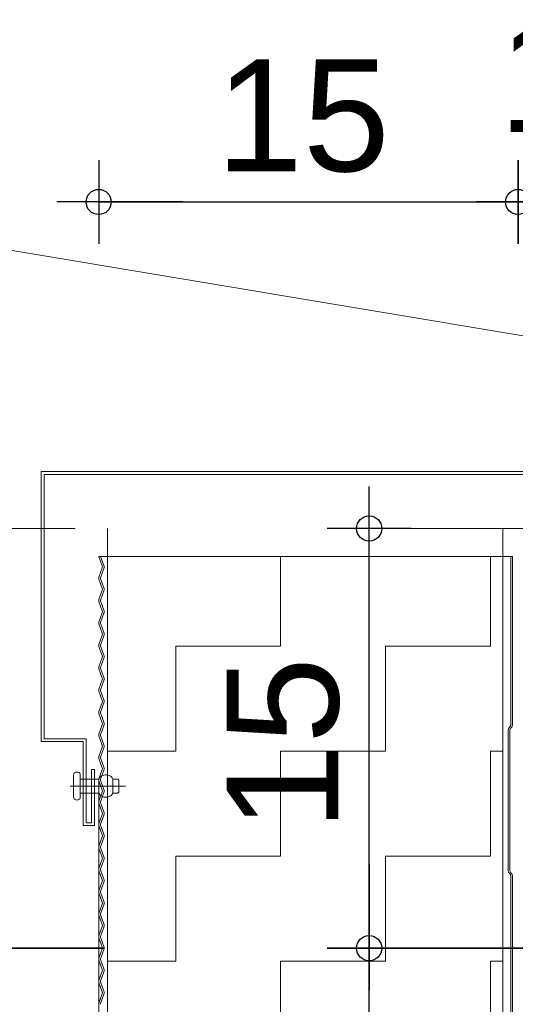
# Model space of a CAD drawing. Header units: metres. Extents: x 1314 to 1415, y -87 to -52.
# Tile 218 of 256: x 1400.569 to 1400.746, y -73.515 to -73.164. Entities that reach past the tile are written whole.
import ezdxf

# ---------------------------------------------------------------- set-up
doc = ezdxf.new("R2010")
doc.units = ezdxf.units.M
doc.header["$PDMODE"] = 65
for name, pattern in [('AUSGEZOGEN', [0]), ('PUNKT2_S9', [0.0015, 0, -0.0015]), ('STRICHPUNKT2_S5', [0.5, 0.35, -0.05, 0.05, -0.05])]:
    doc.linetypes.add(name, pattern=pattern)
doc.layers.add('XR$9$_42143', color=7, linetype='Continuous')
doc.layers.add('XR$9$_42154', color=7, linetype='Continuous')
for name, color, linetype, lineweight in [('XR$9$Achsen', 4, 'AUSGEZOGEN', 13), ('XR$9$Maßlinie 1_50', 7, 'AUSGEZOGEN', 25), ('XR$9$Muster', 4, 'AUSGEZOGEN', 13), ('XR$9$Wand Mauerwerk nt', 7, 'AUSGEZOGEN', 25), ('XR$9$Wand Mauerwerk tr_1', 42, 'AUSGEZOGEN', 18)]:
    doc.layers.add(name, color=color, linetype=linetype, lineweight=lineweight)
doc.styles.add('ARIAL', font='arial.ttf')
doc.dimstyles.new('DIMSTYLE_28', dxfattribs={"dimtxt": 0.04, "dimasz": 0.03, "dimexe": 0, "dimexo": 1e-06, "dimgap": 0.02, "dimtad": 2, "dimdec": 1, "dimlfac": 100, "dimrnd": 0.5, "dimzin": 4, "dimdsep": 46, "dimtxsty": 'ARIAL', "dimblk1": 'ALL_ML_KREIS', "dimblk2": 'ALL_ML_KREIS', "dimsah": 1, "dimcen": 0, "dimse1": 1, "dimse2": 1, "dimclrd": 7, "dimclre": 7, "dimclrt": 7, "dimadec": 0, "dimazin": 0, "dimtfac": 1, "dimtdec": 0, "dimtix": 1, "dimtmove": 2, "dimatfit": 3, "dimfxl": 0, "dimtzin": 0, "dimlwd": 0, "dimlwe": 25, "dimarcsym": 0})
doc.dimstyles.new('DIMSTYLE_29', dxfattribs={"dimtxt": 0.04, "dimasz": 0.03, "dimexe": 0, "dimexo": 1e-06, "dimgap": 0.02, "dimtad": 2, "dimdec": 1, "dimlfac": 100, "dimrnd": 0.5, "dimzin": 4, "dimdsep": 46, "dimtxsty": 'ARIAL', "dimblk1": 'ALL_ML_KREIS', "dimblk2": 'ALL_ML_KREIS', "dimsah": 1, "dimcen": 0, "dimse1": 1, "dimse2": 1, "dimclrd": 7, "dimclre": 7, "dimclrt": 7, "dimadec": 0, "dimazin": 0, "dimtfac": 1, "dimtdec": 0, "dimtix": 1, "dimtmove": 2, "dimatfit": 3, "dimfxl": 0, "dimtvp": 1.2, "dimtzin": 0, "dimlwd": 0, "dimlwe": 25, "dimarcsym": 0})
doc.dimstyles.new('DIMSTYLE_61', dxfattribs={"dimtxt": 0.04, "dimasz": 0.03, "dimexe": 0, "dimexo": 1e-06, "dimgap": 0.02, "dimtad": 2, "dimdec": 3, "dimrnd": 0.005, "dimzin": 4, "dimdsep": 46, "dimtxsty": 'ARIAL', "dimblk1": 'ALL_ML_KREIS', "dimblk2": 'ALL_ML_KREIS', "dimsah": 1, "dimcen": 0, "dimse1": 1, "dimse2": 1, "dimclrd": 7, "dimclre": 7, "dimclrt": 7, "dimadec": 0, "dimazin": 0, "dimtfac": 1, "dimtdec": 0, "dimtix": 1, "dimtmove": 2, "dimatfit": 3, "dimfxl": 0, "dimtzin": 0, "dimlwd": 0, "dimlwe": 25, "dimarcsym": 0})

# ---------------------------------------------------------------- blocks, each defined once
blk = doc.blocks.new('COMPLEXOBJECT_67')
at = {"layer": 'XR$9$_42143', "color": 7, "linetype": 'AUSGEZOGEN', "lineweight": 13, "transparency": 33554687}
for p, q in [((1400.57696, -73.42155), (1400.57696, -73.32505)), ((1400.57696, -73.32505), (1400.8774, -73.32505)), ((1400.57796, -73.42055), (1400.57796, -73.32605)), ((1400.57796, -73.32605), (1400.8764, -73.32605)), ((1400.8764, -73.32605), (1400.8764, -73.34105)), ((1400.8774, -73.32505), (1400.8774, -73.34005)), ((1400.8764, -73.34105), (1400.9064, -73.34105)), ((1400.8774, -73.34005), (1400.9074, -73.34005)), ((1400.9064, -73.34105), (1400.9064, -73.34305)), ((1400.9074, -73.34005), (1400.9074, -73.34405)), ((1400.8874, -73.34305), (1400.8874, -73.34405)), ((1400.9064, -73.34305), (1400.8874, -73.34305)), ((1400.9074, -73.34405), (1400.8874, -73.34405)), ((1400.59196, -73.42155), (1400.57696, -73.42155)), ((1400.59296, -73.42055), (1400.57796, -73.42055)), ((1400.59196, -73.45155), (1400.59196, -73.42155)), ((1400.59296, -73.45055), (1400.59296, -73.42055)), ((1400.59495, -73.43155), (1400.59596, -73.43155)), ((1400.59495, -73.43155), (1400.59495, -73.45055)), ((1400.59596, -73.43155), (1400.59596, -73.45155)), ((1400.59596, -73.45155), (1400.59196, -73.45155)), ((1400.59495, -73.45055), (1400.59296, -73.45055))]:
    blk.add_line(p, q, dxfattribs=at)
blk = doc.blocks.new('ALL_ML_KREIS')
at = {"color": 0, "linetype": 'ByBlock', "lineweight": -2}
for p, q in [((0, -0.5), (0, 0.5)), ((-1, 0), (0.5, 0))]:
    blk.add_line(p, q, dxfattribs=at)
blk.add_circle((0, 0), 0.15, dxfattribs=at)
blk = doc.blocks.new('*D604')
at = {"layer": 'DEFPOINTS', "color": 7, "linetype": 'AUSGEZOGEN', "lineweight": 25, "transparency": 33554687}
for p in [(1400.85325, -73.49537), (1400.48086, -73.89537), (1400.93809, -73.89537)]:
    blk.add_point(p, dxfattribs=at)
at = {"layer": 'XR$9$Maßlinie 1_50', "color": 7, "linetype": 'AUSGEZOGEN', "lineweight": -2, "transparency": 33554687}
blk.add_line((1400.48086, -73.89537), (1400.48086, -73.49537), dxfattribs=at)
at = {"layer": 'XR$9$Maßlinie 1_50', "color": 7, "linetype": 'AUSGEZOGEN', "lineweight": 25, "transparency": 33554687, "xscale": 0.03, "yscale": 0.03, "zscale": 0.03}
for p, rotation in [((1400.48086, -73.49537), 90), ((1400.48086, -73.89537), 270)]:
    blk.add_blockref('ALL_ML_KREIS', p, dxfattribs=dict(at, rotation=rotation))
at = {"layer": 'XR$9$Maßlinie 1_50', "color": 7, "linetype": 'AUSGEZOGEN', "lineweight": 25, "transparency": 33554687, "insert": (1400.45018, -73.69711), "char_height": 0.04, "width": 0.16, "attachment_point": 5, "rotation": 90, "style": 'ARIAL'}
blk.add_mtext('\\A1;{\\A1;{40\\H0.026400;\\S^ ;}}', dxfattribs=at)
blk = doc.blocks.new('*D605')
at = {"layer": 'DEFPOINTS', "color": 7, "linetype": 'AUSGEZOGEN', "lineweight": 25, "transparency": 33554687}
for p in [(1400.76976, -73.34537), (1400.48086, -73.49537), (1400.85325, -73.49537)]:
    blk.add_point(p, dxfattribs=at)
at = {"layer": 'XR$9$Maßlinie 1_50', "color": 7, "linetype": 'AUSGEZOGEN', "lineweight": -2, "transparency": 33554687}
blk.add_line((1400.48086, -73.49537), (1400.48086, -73.34537), dxfattribs=at)
at = {"layer": 'XR$9$Maßlinie 1_50', "color": 7, "linetype": 'AUSGEZOGEN', "lineweight": 25, "transparency": 33554687, "xscale": 0.03, "yscale": 0.03, "zscale": 0.03}
for p, rotation in [((1400.48086, -73.34537), 90), ((1400.48086, -73.49537), 270)]:
    blk.add_blockref('ALL_ML_KREIS', p, dxfattribs=dict(at, rotation=rotation))
at = {"layer": 'XR$9$Maßlinie 1_50', "color": 7, "linetype": 'AUSGEZOGEN', "lineweight": 25, "transparency": 33554687, "insert": (1400.45018, -73.42233), "char_height": 0.04, "width": 0.16, "attachment_point": 5, "rotation": 90, "style": 'ARIAL'}
blk.add_mtext('\\A1;{\\A1;{15\\H0.026400;\\S^ ;}}', dxfattribs=at)
blk = doc.blocks.new('*D620')
at = {"layer": 'DEFPOINTS', "color": 7, "linetype": 'AUSGEZOGEN', "lineweight": 25, "transparency": 33554687}
for p in [(1400.59753, -73.11665), (1400.59753, -73.34913), (1400.74747, -73.51481)]:
    blk.add_point(p, dxfattribs=at)
at = {"layer": 'XR$9$Maßlinie 1_50', "color": 7, "linetype": 'AUSGEZOGEN', "lineweight": -2, "transparency": 33554687}
blk.add_line((1400.59753, -73.11665), (1400.74747, -73.11665), dxfattribs=at)
at = {"layer": 'XR$9$Maßlinie 1_50', "color": 7, "linetype": 'AUSGEZOGEN', "lineweight": 25, "transparency": 33554687, "xscale": 0.03, "yscale": 0.03, "zscale": 0.03, "rotation": 180}
blk.add_blockref('ALL_ML_KREIS', (1400.59753, -73.11665), dxfattribs=at)
at = {"layer": 'XR$9$Maßlinie 1_50', "color": 7, "linetype": 'AUSGEZOGEN', "lineweight": 25, "transparency": 33554687, "xscale": 0.03, "yscale": 0.03, "zscale": 0.03}
blk.add_blockref('ALL_ML_KREIS', (1400.74747, -73.11665), dxfattribs=at)
at = {"layer": 'XR$9$Maßlinie 1_50', "color": 7, "linetype": 'AUSGEZOGEN', "lineweight": 25, "transparency": 33554687, "insert": (1400.67054, -73.08597), "char_height": 0.04, "width": 0.16, "attachment_point": 5, "style": 'ARIAL'}
blk.add_mtext('\\A1;{\\A1;{15\\H0.026400;\\S^ ;}}', dxfattribs=at)
blk = doc.blocks.new('*D621')
at = {"layer": 'DEFPOINTS', "color": 7, "linetype": 'AUSGEZOGEN', "lineweight": 25, "transparency": 33554687}
for p in [(1400.74747, -73.11665), (1401.69646, -73.51113), (1400.74747, -73.51481)]:
    blk.add_point(p, dxfattribs=at)
at = {"layer": 'XR$9$Maßlinie 1_50', "color": 7, "linetype": 'AUSGEZOGEN', "lineweight": -2, "transparency": 33554687}
blk.add_line((1400.74747, -73.11665), (1401.69646, -73.11665), dxfattribs=at)
at = {"layer": 'XR$9$Maßlinie 1_50', "color": 7, "linetype": 'AUSGEZOGEN', "lineweight": 25, "transparency": 33554687, "xscale": 0.03, "yscale": 0.03, "zscale": 0.03, "rotation": 180}
blk.add_blockref('ALL_ML_KREIS', (1400.74747, -73.11665), dxfattribs=at)
at = {"layer": 'XR$9$Maßlinie 1_50', "color": 7, "linetype": 'AUSGEZOGEN', "lineweight": 25, "transparency": 33554687, "xscale": 0.03, "yscale": 0.03, "zscale": 0.03}
blk.add_blockref('ALL_ML_KREIS', (1401.69646, -73.11665), dxfattribs=at)
at = {"layer": 'XR$9$Maßlinie 1_50', "color": 7, "linetype": 'AUSGEZOGEN', "lineweight": 25, "transparency": 33554687, "insert": (1401.22, -73.08597), "char_height": 0.04, "width": 0.16, "attachment_point": 5, "style": 'ARIAL'}
blk.add_mtext('\\A1;{\\A1;{95\\H0.026400;\\S^ ;}}', dxfattribs=at)
blk = doc.blocks.new('*D632')
at = {"layer": 'DEFPOINTS', "color": 7, "linetype": 'AUSGEZOGEN', "lineweight": 25, "transparency": 33554687}
for p in [(1400.59747, -73.2287), (1400.74747, -73.34852), (1400.59747, -73.69949)]:
    blk.add_point(p, dxfattribs=at)
at = {"layer": 'XR$9$Maßlinie 1_50', "color": 7, "linetype": 'AUSGEZOGEN', "lineweight": -2, "transparency": 33554687}
blk.add_line((1400.59747, -73.2287), (1400.74747, -73.2287), dxfattribs=at)
at = {"layer": 'XR$9$Maßlinie 1_50', "color": 7, "linetype": 'AUSGEZOGEN', "lineweight": 25, "transparency": 33554687, "xscale": 0.03, "yscale": 0.03, "zscale": 0.03, "rotation": 180}
blk.add_blockref('ALL_ML_KREIS', (1400.59747, -73.2287), dxfattribs=at)
at = {"layer": 'XR$9$Maßlinie 1_50', "color": 7, "linetype": 'AUSGEZOGEN', "lineweight": 25, "transparency": 33554687, "xscale": 0.03, "yscale": 0.03, "zscale": 0.03}
blk.add_blockref('ALL_ML_KREIS', (1400.74747, -73.2287), dxfattribs=at)
at = {"layer": 'XR$9$Maßlinie 1_50', "color": 7, "linetype": 'AUSGEZOGEN', "lineweight": 25, "transparency": 33554687, "insert": (1400.67051, -73.19801), "char_height": 0.04, "width": 0.16, "attachment_point": 5, "style": 'ARIAL'}
blk.add_mtext('\\A1;{\\A1;{15\\H0.026400;\\S^ ;}}', dxfattribs=at)
blk = doc.blocks.new('*D633')
at = {"layer": 'DEFPOINTS', "color": 7, "linetype": 'AUSGEZOGEN', "lineweight": 25, "transparency": 33554687}
for p in [(1400.74747, -73.2287), (1400.74747, -73.34852), (1400.75747, -73.34852)]:
    blk.add_point(p, dxfattribs=at)
at = {"layer": 'XR$9$Maßlinie 1_50', "color": 7, "linetype": 'AUSGEZOGEN', "lineweight": -2, "transparency": 33554687}
blk.add_line((1400.74747, -73.2287), (1400.75747, -73.2287), dxfattribs=at)
at = {"layer": 'XR$9$Maßlinie 1_50', "color": 7, "linetype": 'AUSGEZOGEN', "lineweight": 25, "transparency": 33554687, "xscale": 0.03, "yscale": 0.03, "zscale": 0.03}
blk.add_blockref('ALL_ML_KREIS', (1400.75747, -73.2287), dxfattribs=at)
at = {"layer": 'XR$9$Maßlinie 1_50', "color": 7, "linetype": 'AUSGEZOGEN', "lineweight": 25, "transparency": 33554687, "xscale": 0.03, "yscale": 0.03, "zscale": 0.03, "rotation": 180}
blk.add_blockref('ALL_ML_KREIS', (1400.74747, -73.2287), dxfattribs=at)
at = {"layer": 'XR$9$Maßlinie 1_50', "color": 7, "linetype": 'AUSGEZOGEN', "lineweight": 25, "transparency": 33554687, "insert": (1400.75606, -73.1837), "char_height": 0.04, "width": 0.12, "attachment_point": 5, "style": 'ARIAL'}
blk.add_mtext('\\A1;{\\A1;{1\\H0.026400;\\S^ ;}}', dxfattribs=at)
blk = doc.blocks.new('*D634')
at = {"layer": 'DEFPOINTS', "color": 7, "linetype": 'AUSGEZOGEN', "lineweight": 25, "transparency": 33554687}
for p in [(1400.75747, -73.2287), (1401.82146, -73.34624), (1400.75747, -73.34852)]:
    blk.add_point(p, dxfattribs=at)
at = {"layer": 'XR$9$Maßlinie 1_50', "color": 7, "linetype": 'AUSGEZOGEN', "lineweight": -2, "transparency": 33554687}
blk.add_line((1400.75747, -73.2287), (1401.82146, -73.2287), dxfattribs=at)
at = {"layer": 'XR$9$Maßlinie 1_50', "color": 7, "linetype": 'AUSGEZOGEN', "lineweight": 25, "transparency": 33554687, "xscale": 0.03, "yscale": 0.03, "zscale": 0.03, "rotation": 180}
blk.add_blockref('ALL_ML_KREIS', (1400.75747, -73.2287), dxfattribs=at)
at = {"layer": 'XR$9$Maßlinie 1_50', "color": 7, "linetype": 'AUSGEZOGEN', "lineweight": 25, "transparency": 33554687, "xscale": 0.03, "yscale": 0.03, "zscale": 0.03}
blk.add_blockref('ALL_ML_KREIS', (1401.82146, -73.2287), dxfattribs=at)
at = {"layer": 'XR$9$Maßlinie 1_50', "color": 7, "linetype": 'AUSGEZOGEN', "lineweight": 25, "transparency": 33554687, "insert": (1401.29643, -73.19801), "char_height": 0.04, "width": 0.2, "attachment_point": 5, "style": 'ARIAL'}
blk.add_mtext('\\A1;{\\A1;{1.06\\H0.026400;\\S5^ ;}}', dxfattribs=at)
blk = doc.blocks.new('*D635')
at = {"layer": 'DEFPOINTS', "color": 7, "linetype": 'AUSGEZOGEN', "lineweight": 25, "transparency": 33554687}
for p in [(1400.59747, -72.99112), (1400.59747, -73.36842), (1401.82146, -73.40324)]:
    blk.add_point(p, dxfattribs=at)
at = {"layer": 'XR$9$Maßlinie 1_50', "color": 7, "linetype": 'AUSGEZOGEN', "lineweight": -2, "transparency": 33554687}
blk.add_line((1400.59747, -72.99112), (1401.82146, -72.99112), dxfattribs=at)
at = {"layer": 'XR$9$Maßlinie 1_50', "color": 7, "linetype": 'AUSGEZOGEN', "lineweight": 25, "transparency": 33554687, "xscale": 0.03, "yscale": 0.03, "zscale": 0.03, "rotation": 180}
blk.add_blockref('ALL_ML_KREIS', (1400.59747, -72.99112), dxfattribs=at)
at = {"layer": 'XR$9$Maßlinie 1_50', "color": 7, "linetype": 'AUSGEZOGEN', "lineweight": 25, "transparency": 33554687, "xscale": 0.03, "yscale": 0.03, "zscale": 0.03}
blk.add_blockref('ALL_ML_KREIS', (1401.82146, -72.99112), dxfattribs=at)
at = {"layer": 'XR$9$Maßlinie 1_50', "color": 7, "linetype": 'AUSGEZOGEN', "lineweight": 25, "transparency": 33554687, "insert": (1401.21643, -72.96112), "char_height": 0.04, "width": 0.2, "attachment_point": 5, "style": 'ARIAL'}
blk.add_mtext('\\A1;{\\A1;{1.22\\H0.026400;\\S5^ ;}}', dxfattribs=at)
blk = doc.blocks.new('*D670')
at = {"layer": 'DEFPOINTS', "color": 7, "linetype": 'AUSGEZOGEN', "lineweight": 25, "transparency": 33554687}
for p in [(1400.74747, -73.49537), (1400.69419, -73.67037), (1400.74203, -73.67037)]:
    blk.add_point(p, dxfattribs=at)
at = {"layer": 'XR$9$Maßlinie 1_50', "color": 7, "linetype": 'AUSGEZOGEN', "lineweight": -2, "transparency": 33554687}
blk.add_line((1400.69419, -73.67037), (1400.69419, -73.49537), dxfattribs=at)
at = {"layer": 'XR$9$Maßlinie 1_50', "color": 7, "linetype": 'AUSGEZOGEN', "lineweight": 25, "transparency": 33554687, "xscale": 0.03, "yscale": 0.03, "zscale": 0.03}
for p, rotation in [((1400.69419, -73.49537), 90), ((1400.69419, -73.67037), 270)]:
    blk.add_blockref('ALL_ML_KREIS', p, dxfattribs=dict(at, rotation=rotation))
at = {"layer": 'XR$9$Maßlinie 1_50', "color": 7, "linetype": 'AUSGEZOGEN', "lineweight": 25, "transparency": 33554687, "insert": (1400.66419, -73.5666), "char_height": 0.04, "width": 0.16, "attachment_point": 5, "rotation": 90, "style": 'ARIAL'}
blk.add_mtext('\\A1;{\\A1;{17\\H0.026400;\\S5^ ;}}', dxfattribs=at)
blk = doc.blocks.new('*D671')
at = {"layer": 'DEFPOINTS', "color": 7, "linetype": 'AUSGEZOGEN', "lineweight": 25, "transparency": 33554687}
for p in [(1400.74203, -73.3454), (1400.69419, -73.49537), (1400.74747, -73.49537)]:
    blk.add_point(p, dxfattribs=at)
at = {"layer": 'XR$9$Maßlinie 1_50', "color": 7, "linetype": 'AUSGEZOGEN', "lineweight": -2, "transparency": 33554687}
blk.add_line((1400.69419, -73.49537), (1400.69419, -73.3454), dxfattribs=at)
at = {"layer": 'XR$9$Maßlinie 1_50', "color": 7, "linetype": 'AUSGEZOGEN', "lineweight": 25, "transparency": 33554687, "xscale": 0.03, "yscale": 0.03, "zscale": 0.03}
for p, rotation in [((1400.69419, -73.3454), 90), ((1400.69419, -73.49537), 270)]:
    blk.add_blockref('ALL_ML_KREIS', p, dxfattribs=dict(at, rotation=rotation))
at = {"layer": 'XR$9$Maßlinie 1_50', "color": 7, "linetype": 'AUSGEZOGEN', "lineweight": 25, "transparency": 33554687, "insert": (1400.66351, -73.42235), "char_height": 0.04, "width": 0.16, "attachment_point": 5, "rotation": 90, "style": 'ARIAL'}
blk.add_mtext('\\A1;{\\A1;{15\\H0.026400;\\S^ ;}}', dxfattribs=at)

msp = doc.modelspace()

# ---------------------------------------------------------------- hatches: boundary and pattern name
at = {"layer": 'XR$9$Muster', "linetype": 'AUSGEZOGEN', "lineweight": 13, "transparency": 33554687}
h = msp.add_hatch(dxfattribs=at)
h.set_pattern_fill('MUSTER', color=4, scale=0.0375, angle=90, style=0, pattern_type=2)
h.set_pattern_definition([(90, (-0.075, 0.075), (-0.0375, 0.0375), [0.0375, -0.0375]), (180, (-0.075, 0.075), (-0.0375, -0.0375), [0.0375, -0.0375])])
h.paths.add_polyline_path([(1400.74203, -73.67037), (1400.74203, -73.35537), (1400.60062, -73.35537), (1400.60062, -73.67037)], flags=0)

# ---------------------------------------------------------------- linework, layer by layer
at = {"color": 7, "linetype": 'AUSGEZOGEN', "lineweight": 13, "transparency": 33554687}
for p, q in [((1400.59746, -73.35537), (1400.74547, -73.35537)), ((1400.58904, -73.43259), (1400.58886, -73.43271)), ((1400.58925, -73.43249), (1400.58904, -73.43259)), ((1400.58948, -73.43243), (1400.58925, -73.43249)), ((1400.58971, -73.43242), (1400.58948, -73.43243)), ((1400.58994, -73.43243), (1400.58971, -73.43242)), ((1400.59017, -73.43249), (1400.58994, -73.43243)), ((1400.59038, -73.43259), (1400.59017, -73.43249)), ((1400.59056, -73.43271), (1400.59038, -73.43259)), ((1400.58853, -73.43322), (1400.58851, -73.43342)), ((1400.58851, -73.44142), (1400.58851, -73.43342)), ((1400.5886, -73.43303), (1400.58853, -73.43322)), ((1400.58871, -73.43286), (1400.5886, -73.43303)), ((1400.58886, -73.43271), (1400.58871, -73.43286)), ((1400.59071, -73.43286), (1400.59056, -73.43271)), ((1400.59082, -73.43303), (1400.59071, -73.43286)), ((1400.59089, -73.43322), (1400.59082, -73.43303)), ((1400.59091, -73.43342), (1400.59089, -73.43322)), ((1400.5909, -73.43992), (1400.59091, -73.43492)), ((1400.59091, -73.43342), (1400.59091, -73.43492)), ((1400.59091, -73.43492), (1400.59752, -73.43492)), ((1400.59772, -73.43453), (1400.59752, -73.43492)), ((1400.59801, -73.43418), (1400.59772, -73.43453)), ((1400.59837, -73.43388), (1400.59801, -73.43418)), ((1400.5988, -73.43364), (1400.59837, -73.43388)), ((1400.59928, -73.43348), (1400.5988, -73.43364)), ((1400.59978, -73.4334), (1400.59928, -73.43348)), ((1400.60029, -73.4334), (1400.59978, -73.4334)), ((1400.60079, -73.43348), (1400.60029, -73.4334)), ((1400.60127, -73.43364), (1400.60079, -73.43348)), ((1400.60169, -73.43388), (1400.60127, -73.43364)), ((1400.60206, -73.43418), (1400.60169, -73.43388)), ((1400.60235, -73.43453), (1400.60206, -73.43418)), ((1400.60255, -73.43492), (1400.60235, -73.43453)), ((1400.60255, -73.43492), (1400.60411, -73.43492)), ((1400.60255, -73.43992), (1400.60255, -73.43492)), ((1400.60423, -73.43493), (1400.60411, -73.43492)), ((1400.60434, -73.43496), (1400.60423, -73.43493)), ((1400.60444, -73.43501), (1400.60434, -73.43496)), ((1400.60454, -73.43507), (1400.60444, -73.43501)), ((1400.60461, -73.43514), (1400.60454, -73.43507)), ((1400.60467, -73.43523), (1400.60461, -73.43514)), ((1400.6047, -73.43532), (1400.60467, -73.43523)), ((1400.60472, -73.43542), (1400.6047, -73.43532)), ((1400.60472, -73.43542), (1400.60471, -73.43942)), ((1400.58731, -73.43741), (1400.60711, -73.43742)), ((1400.60454, -73.43978), (1400.60461, -73.4397)), ((1400.60461, -73.4397), (1400.60467, -73.43961)), ((1400.60467, -73.43961), (1400.6047, -73.43952)), ((1400.6047, -73.43952), (1400.60471, -73.43942)), ((1400.58851, -73.44142), (1400.58853, -73.44161)), ((1400.58853, -73.44161), (1400.5886, -73.4418)), ((1400.5886, -73.4418), (1400.58871, -73.44197)), ((1400.58871, -73.44197), (1400.58886, -73.44212)), ((1400.58886, -73.44212), (1400.58904, -73.44225)), ((1400.58904, -73.44225), (1400.58925, -73.44234)), ((1400.58925, -73.44234), (1400.58947, -73.4424)), ((1400.58947, -73.4424), (1400.58971, -73.44242)), ((1400.58971, -73.44242), (1400.58994, -73.4424)), ((1400.58994, -73.4424), (1400.59016, -73.44234)), ((1400.59016, -73.44234), (1400.59037, -73.44225)), ((1400.59037, -73.44225), (1400.59056, -73.44212)), ((1400.59056, -73.44212), (1400.5907, -73.44197)), ((1400.5907, -73.44197), (1400.59081, -73.4418)), ((1400.59081, -73.4418), (1400.59088, -73.44161)), ((1400.59088, -73.44161), (1400.5909, -73.44142)), ((1400.5909, -73.43992), (1400.5909, -73.44142)), ((1400.5909, -73.43992), (1400.59751, -73.43992)), ((1400.59751, -73.43992), (1400.59771, -73.44031)), ((1400.59771, -73.44031), (1400.59801, -73.44066)), ((1400.59801, -73.44066), (1400.59837, -73.44096)), ((1400.59837, -73.44096), (1400.5988, -73.44119)), ((1400.5988, -73.44119), (1400.59927, -73.44136)), ((1400.59927, -73.44136), (1400.59978, -73.44144)), ((1400.59978, -73.44144), (1400.60029, -73.44144)), ((1400.60029, -73.44144), (1400.60079, -73.44136)), ((1400.60079, -73.44136), (1400.60126, -73.44119)), ((1400.60126, -73.44119), (1400.60169, -73.44096)), ((1400.60169, -73.44096), (1400.60206, -73.44066)), ((1400.60206, -73.44066), (1400.60235, -73.44031)), ((1400.60235, -73.44031), (1400.60255, -73.43992)), ((1400.60411, -73.43992), (1400.60255, -73.43992)), ((1400.60411, -73.43992), (1400.60423, -73.43991)), ((1400.60423, -73.43991), (1400.60434, -73.43988)), ((1400.60434, -73.43988), (1400.60444, -73.43984)), ((1400.60444, -73.43984), (1400.60454, -73.43978))]:
    msp.add_line(p, q, dxfattribs=at)
at = {"layer": 'XR$9$_42143', "color": 30, "linetype": 'AUSGEZOGEN', "lineweight": 13, "transparency": 33554687}
for p, q in [((1400.5975, -73.35537), (1400.59874, -73.35878)), ((1400.59933, -73.35856), (1400.59817, -73.35537)), ((1400.74492, -73.35537), (1400.74492, -73.41543)), ((1400.74547, -73.41543), (1400.74547, -73.35537)), ((1400.59874, -73.35946), (1400.59753, -73.36278)), ((1400.59812, -73.363), (1400.59933, -73.35968)), ((1400.59753, -73.36346), (1400.59874, -73.36679)), ((1400.59933, -73.36657), (1400.59812, -73.36325)), ((1400.59874, -73.36747), (1400.59753, -73.37079)), ((1400.59812, -73.371), (1400.59933, -73.36768)), ((1400.59753, -73.37147), (1400.59874, -73.37479)), ((1400.59933, -73.37458), (1400.59812, -73.37126)), ((1400.59874, -73.37548), (1400.59753, -73.3788)), ((1400.59812, -73.37901), (1400.59933, -73.37569)), ((1400.59753, -73.37948), (1400.59874, -73.3828)), ((1400.59933, -73.38259), (1400.59812, -73.37927)), ((1400.59874, -73.38349), (1400.59753, -73.38681)), ((1400.59812, -73.38702), (1400.59933, -73.3837)), ((1400.59753, -73.38749), (1400.59874, -73.39081)), ((1400.59933, -73.3906), (1400.59812, -73.38727)), ((1400.59874, -73.39149), (1400.59753, -73.39482)), ((1400.59812, -73.39503), (1400.59933, -73.39171)), ((1400.59753, -73.3955), (1400.59874, -73.39882)), ((1400.59933, -73.3986), (1400.59812, -73.39528)), ((1400.59874, -73.3995), (1400.59753, -73.40282)), ((1400.59812, -73.40304), (1400.59933, -73.39972)), ((1400.59753, -73.40351), (1400.59874, -73.40683)), ((1400.59933, -73.40661), (1400.59812, -73.40329)), ((1400.59874, -73.40751), (1400.59753, -73.41083)), ((1400.59812, -73.41105), (1400.59933, -73.40773)), ((1400.59753, -73.41152), (1400.59874, -73.41484)), ((1400.59933, -73.41462), (1400.59812, -73.4113)), ((1400.59874, -73.41552), (1400.59753, -73.41884)), ((1400.59812, -73.41906), (1400.59933, -73.41574)), ((1400.74392, -73.41769), (1400.74392, -73.46737)), ((1400.74447, -73.46737), (1400.74447, -73.41769)), ((1400.74461, -73.41617), (1400.7445, -73.41628)), ((1400.74489, -73.41666), (1400.745, -73.41656)), ((1400.59753, -73.41952), (1400.59874, -73.42285)), ((1400.59933, -73.42263), (1400.59812, -73.41931)), ((1400.59874, -73.42353), (1400.59753, -73.42685)), ((1400.59812, -73.42707), (1400.59933, -73.42374)), ((1400.59753, -73.42753), (1400.59874, -73.43085)), ((1400.59933, -73.43064), (1400.59812, -73.42732)), ((1400.59874, -73.43154), (1400.59753, -73.43486)), ((1400.59812, -73.43507), (1400.59933, -73.43175)), ((1400.59753, -73.43554), (1400.59874, -73.43886)), ((1400.59933, -73.43865), (1400.59812, -73.43533)), ((1400.59874, -73.43955), (1400.59753, -73.44287)), ((1400.59812, -73.44308), (1400.59933, -73.43976)), ((1400.59753, -73.44355), (1400.59874, -73.44687)), ((1400.59933, -73.44666), (1400.59812, -73.44334)), ((1400.59874, -73.44756), (1400.59753, -73.45088)), ((1400.59812, -73.45109), (1400.59933, -73.44777)), ((1400.59753, -73.45156), (1400.59874, -73.45488)), ((1400.59933, -73.45467), (1400.59812, -73.45134)), ((1400.59874, -73.45556), (1400.59753, -73.45888)), ((1400.59812, -73.4591), (1400.59933, -73.45578)), ((1400.59753, -73.45957), (1400.59874, -73.46289)), ((1400.59933, -73.46267), (1400.59812, -73.45935)), ((1400.59874, -73.46357), (1400.59753, -73.46689)), ((1400.59812, -73.46711), (1400.59933, -73.46379)), ((1400.59753, -73.46758), (1400.59874, -73.4709)), ((1400.59933, -73.47068), (1400.59812, -73.46736)), ((1400.7445, -73.46879), (1400.74461, -73.46889)), ((1400.745, -73.4685), (1400.74489, -73.4684)), ((1400.74492, -73.46963), (1400.74492, -73.51919)), ((1400.74547, -73.51919), (1400.74547, -73.46963)), ((1400.59874, -73.47158), (1400.59753, -73.4749)), ((1400.59812, -73.47512), (1400.59933, -73.4718)), ((1400.59753, -73.47559), (1400.59874, -73.47891)), ((1400.59933, -73.47869), (1400.59812, -73.47537)), ((1400.59874, -73.47959), (1400.59753, -73.48291)), ((1400.59812, -73.48313), (1400.59933, -73.47981)), ((1400.59753, -73.48359), (1400.59874, -73.48692)), ((1400.59933, -73.4867), (1400.59812, -73.48338)), ((1400.59874, -73.4876), (1400.59753, -73.49092)), ((1400.59812, -73.49113), (1400.59933, -73.48781)), ((1400.59753, -73.4916), (1400.59874, -73.49492)), ((1400.59933, -73.49471), (1400.59812, -73.49139)), ((1400.59874, -73.49561), (1400.59753, -73.49893)), ((1400.59812, -73.49914), (1400.59933, -73.49582)), ((1400.59933, -73.50272), (1400.59812, -73.4994)), ((1400.59753, -73.49961), (1400.59874, -73.50293)), ((1400.59874, -73.50362), (1400.59753, -73.50694)), ((1400.59812, -73.50715), (1400.59933, -73.50383)), ((1400.59753, -73.50762), (1400.59874, -73.51094)), ((1400.59933, -73.51073), (1400.59812, -73.5074)), ((1400.59874, -73.51162), (1400.59753, -73.51495)), ((1400.59812, -73.51516), (1400.59933, -73.51184))]:
    msp.add_line(p, q, dxfattribs=at)
for centre, radius, start, end in [((1400.5978, -73.35912), 0.00163, 340.0189, 19.9791), ((1400.5978, -73.35912), 0.001, 340.0189, 19.9791), ((1400.59847, -73.36312), 0.001, 160.0189, 199.9791), ((1400.59847, -73.36312), 0.00037, 160.0189, 199.9791), ((1400.5978, -73.36713), 0.001, 340.0189, 19.9791), ((1400.5978, -73.36713), 0.001, 340.0189, 19.9791), ((1400.5978, -73.36713), 0.00163, 340.0189, 19.9791), ((1400.5978, -73.36713), 0.00163, 340.0189, 19.9791), ((1400.59847, -73.37113), 0.001, 160.0189, 199.9791), ((1400.59847, -73.37113), 0.00037, 160.0189, 199.9791), ((1400.5978, -73.37514), 0.001, 340.0189, 19.9791), ((1400.5978, -73.37514), 0.00163, 340.0189, 19.9791), ((1400.59847, -73.37914), 0.001, 160.0189, 199.9791), ((1400.59847, -73.37914), 0.00037, 160.0189, 199.9791), ((1400.5978, -73.38314), 0.001, 340.0189, 19.9791), ((1400.5978, -73.38314), 0.00163, 340.0189, 19.9791), ((1400.59847, -73.38715), 0.001, 160.0189, 199.9791), ((1400.59847, -73.38715), 0.00037, 160.0189, 199.9791), ((1400.5978, -73.39115), 0.001, 340.0189, 19.9791), ((1400.5978, -73.39115), 0.00163, 340.0189, 19.9791), ((1400.59847, -73.39516), 0.001, 160.0189, 199.9791), ((1400.59847, -73.39516), 0.00037, 160.0189, 199.9791), ((1400.5978, -73.39916), 0.001, 340.0189, 19.9791), ((1400.5978, -73.39916), 0.00163, 340.0189, 19.9791), ((1400.59847, -73.40317), 0.001, 160.0189, 199.9791), ((1400.59847, -73.40317), 0.00037, 160.0189, 199.9791), ((1400.5978, -73.40717), 0.001, 340.0189, 19.9791), ((1400.5978, -73.40717), 0.00163, 340.0189, 19.9791), ((1400.59847, -73.41117), 0.001, 160.0189, 199.9791), ((1400.59847, -73.41117), 0.00037, 160.0189, 199.9791), ((1400.5978, -73.41518), 0.001, 340.0189, 19.9791), ((1400.5978, -73.41518), 0.00163, 340.0189, 19.9791), ((1400.74592, -73.41769), 0.002, 135, 180), ((1400.74592, -73.41769), 0.00145, 135, 180), ((1400.74387, -73.41543), 0.00105, 315, 0), ((1400.74387, -73.41543), 0.0016, 315, 0), ((1400.59847, -73.41918), 0.001, 160.0189, 199.9791), ((1400.59847, -73.41918), 0.00037, 160.0189, 199.9791), ((1400.5978, -73.42319), 0.001, 340.0189, 19.9791), ((1400.5978, -73.42319), 0.00163, 340.0189, 19.9791), ((1400.59847, -73.42719), 0.001, 160.0189, 199.9791), ((1400.59847, -73.42719), 0.00037, 160.0189, 199.9791), ((1400.5978, -73.4312), 0.001, 340.0189, 19.9791), ((1400.5978, -73.4312), 0.00163, 340.0189, 19.9791), ((1400.59847, -73.4352), 0.001, 160.0189, 199.9791), ((1400.59847, -73.4352), 0.00037, 160.0189, 199.9791), ((1400.5978, -73.4392), 0.001, 340.0189, 19.9791), ((1400.5978, -73.4392), 0.00163, 340.0189, 19.9791), ((1400.59847, -73.44321), 0.001, 160.0189, 199.9791), ((1400.59847, -73.44321), 0.00037, 160.0189, 199.9791), ((1400.5978, -73.44721), 0.00163, 340.0189, 19.9791), ((1400.5978, -73.44721), 0.001, 340.0189, 19.9791), ((1400.59847, -73.45122), 0.001, 160.0189, 199.9791), ((1400.59847, -73.45122), 0.00037, 160.0189, 199.9791), ((1400.5978, -73.45522), 0.001, 340.0189, 19.9791), ((1400.5978, -73.45522), 0.00163, 340.0189, 19.9791), ((1400.59847, -73.45923), 0.001, 160.0189, 199.9791), ((1400.59847, -73.45923), 0.00037, 160.0189, 199.9791), ((1400.5978, -73.46323), 0.001, 340.0189, 19.9791), ((1400.5978, -73.46323), 0.00163, 340.0189, 19.9791), ((1400.59847, -73.46724), 0.001, 160.0189, 199.9791), ((1400.59847, -73.46724), 0.00037, 160.0189, 199.9791), ((1400.74592, -73.46737), 0.002, 180, 225), ((1400.74592, -73.46737), 0.00145, 180, 225), ((1400.5978, -73.47124), 0.001, 340.0189, 19.9791), ((1400.5978, -73.47124), 0.00163, 340.0189, 19.9791), ((1400.74387, -73.46963), 0.00105, 0, 45), ((1400.74387, -73.46963), 0.0016, 0, 45), ((1400.59847, -73.47524), 0.001, 160.0189, 199.9791), ((1400.59847, -73.47524), 0.00037, 160.0189, 199.9791), ((1400.5978, -73.47925), 0.001, 340.0189, 19.9791), ((1400.5978, -73.47925), 0.00163, 340.0189, 19.9791), ((1400.59847, -73.48325), 0.001, 160.0189, 199.9791), ((1400.59847, -73.48325), 0.00037, 160.0189, 199.9791), ((1400.5978, -73.48726), 0.001, 340.0189, 19.9791), ((1400.5978, -73.48726), 0.00163, 340.0189, 19.9791), ((1400.59847, -73.49126), 0.001, 160.0189, 199.9791), ((1400.59847, -73.49126), 0.00037, 160.0189, 199.9791), ((1400.5978, -73.49527), 0.001, 340.0189, 19.9791), ((1400.5978, -73.49527), 0.00163, 340.0189, 19.9791), ((1400.59847, -73.49927), 0.001, 160.0189, 199.9791), ((1400.59847, -73.49927), 0.00037, 160.0189, 199.9791), ((1400.5978, -73.50327), 0.001, 340.0189, 19.9791), ((1400.5978, -73.50327), 0.00163, 340.0189, 19.9791), ((1400.59847, -73.50728), 0.001, 160.0189, 199.9791), ((1400.59847, -73.50728), 0.00037, 160.0189, 199.9791), ((1400.5978, -73.51128), 0.001, 340.0189, 19.9791), ((1400.5978, -73.51128), 0.00163, 340.0189, 19.9791), ((1400.59847, -73.51529), 0.001, 160.0189, 199.9791), ((1400.59847, -73.51529), 0.00037, 160.0189, 199.9791)]:
    msp.add_arc(centre, radius, start, end, dxfattribs=at)
at = {"layer": 'XR$9$_42154', "color": 51, "linetype": 'AUSGEZOGEN', "lineweight": 13, "transparency": 33554687}
for p, q in [((1400.59817, -73.35537), (1400.59933, -73.35856)), ((1400.74492, -73.41543), (1400.74492, -73.35537)), ((1400.59933, -73.35968), (1400.59812, -73.363)), ((1400.59812, -73.36325), (1400.59933, -73.36657)), ((1400.59933, -73.36768), (1400.59812, -73.371)), ((1400.59812, -73.37126), (1400.59933, -73.37458)), ((1400.59933, -73.37569), (1400.59812, -73.37901)), ((1400.59812, -73.37927), (1400.59933, -73.38259)), ((1400.59933, -73.3837), (1400.59812, -73.38702)), ((1400.59812, -73.38727), (1400.59933, -73.3906)), ((1400.59933, -73.39171), (1400.59812, -73.39503)), ((1400.59812, -73.39528), (1400.59933, -73.3986)), ((1400.59933, -73.39972), (1400.59812, -73.40304)), ((1400.59812, -73.40329), (1400.59933, -73.40661)), ((1400.59933, -73.40773), (1400.59812, -73.41105)), ((1400.59812, -73.4113), (1400.59933, -73.41462)), ((1400.59933, -73.41574), (1400.59812, -73.41906)), ((1400.7445, -73.41628), (1400.74461, -73.41617)), ((1400.59812, -73.41931), (1400.59933, -73.42263)), ((1400.59933, -73.42374), (1400.59812, -73.42707)), ((1400.59812, -73.42732), (1400.59933, -73.43064)), ((1400.59933, -73.43175), (1400.59812, -73.43507)), ((1400.59812, -73.43533), (1400.59933, -73.43865)), ((1400.59933, -73.43976), (1400.59812, -73.44308)), ((1400.59812, -73.44334), (1400.59933, -73.44666)), ((1400.59933, -73.44777), (1400.59812, -73.45109)), ((1400.59812, -73.45134), (1400.59933, -73.45467)), ((1400.59933, -73.45578), (1400.59812, -73.4591)), ((1400.59812, -73.45935), (1400.59933, -73.46267)), ((1400.59933, -73.46379), (1400.59812, -73.46711)), ((1400.59812, -73.46736), (1400.59933, -73.47068)), ((1400.74461, -73.46889), (1400.7445, -73.46879)), ((1400.74492, -73.51919), (1400.74492, -73.46963)), ((1400.59933, -73.4718), (1400.59812, -73.47512)), ((1400.59812, -73.47537), (1400.59933, -73.47869)), ((1400.59933, -73.47981), (1400.59812, -73.48313)), ((1400.59812, -73.48338), (1400.59933, -73.4867)), ((1400.59933, -73.48781), (1400.59812, -73.49113)), ((1400.59812, -73.49139), (1400.59933, -73.49471)), ((1400.59933, -73.49582), (1400.59812, -73.49914)), ((1400.59812, -73.4994), (1400.59933, -73.50272)), ((1400.59933, -73.50383), (1400.59812, -73.50715)), ((1400.59812, -73.5074), (1400.59933, -73.51073)), ((1400.59933, -73.51184), (1400.59812, -73.51516))]:
    msp.add_line(p, q, dxfattribs=at)
for centre, radius, start, end in [((1400.5978, -73.35912), 0.00163, 340.0189, 19.9791), ((1400.59847, -73.36312), 0.00037, 160.0189, 199.9791), ((1400.5978, -73.36713), 0.00163, 340.0189, 19.9791), ((1400.5978, -73.36713), 0.00163, 340.0189, 19.9791), ((1400.59847, -73.37113), 0.00037, 160.0189, 199.9791), ((1400.5978, -73.37514), 0.00163, 340.0189, 19.9791), ((1400.59847, -73.37914), 0.00037, 160.0189, 199.9791), ((1400.5978, -73.38314), 0.00163, 340.0189, 19.9791), ((1400.59847, -73.38715), 0.00037, 160.0189, 199.9791), ((1400.5978, -73.39115), 0.00163, 340.0189, 19.9791), ((1400.59847, -73.39516), 0.00037, 160.0189, 199.9791), ((1400.5978, -73.39916), 0.00163, 340.0189, 19.9791), ((1400.59847, -73.40317), 0.00037, 160.0189, 199.9791), ((1400.5978, -73.40717), 0.00163, 340.0189, 19.9791), ((1400.59847, -73.41117), 0.00037, 160.0189, 199.9791), ((1400.5978, -73.41518), 0.00163, 340.0189, 19.9791), ((1400.74592, -73.41769), 0.002, 135, 180), ((1400.74387, -73.41543), 0.00105, 315, 0), ((1400.59847, -73.41918), 0.00037, 160.0189, 199.9791), ((1400.5978, -73.42319), 0.00163, 340.0189, 19.9791), ((1400.59847, -73.42719), 0.00037, 160.0189, 199.9791), ((1400.5978, -73.4312), 0.00163, 340.0189, 19.9791), ((1400.59847, -73.4352), 0.00037, 160.0189, 199.9791), ((1400.5978, -73.4392), 0.00163, 340.0189, 19.9791), ((1400.59847, -73.44321), 0.00037, 160.0189, 199.9791), ((1400.5978, -73.44721), 0.00163, 340.0189, 19.9791), ((1400.59847, -73.45122), 0.00037, 160.0189, 199.9791), ((1400.5978, -73.45522), 0.00163, 340.0189, 19.9791), ((1400.59847, -73.45923), 0.00037, 160.0189, 199.9791), ((1400.5978, -73.46323), 0.00163, 340.0189, 19.9791), ((1400.59847, -73.46724), 0.00037, 160.0189, 199.9791), ((1400.74592, -73.46737), 0.002, 180, 225), ((1400.5978, -73.47124), 0.00163, 340.0189, 19.9791), ((1400.74387, -73.46963), 0.00105, 0, 45), ((1400.59847, -73.47524), 0.00037, 160.0189, 199.9791), ((1400.5978, -73.47925), 0.00163, 340.0189, 19.9791), ((1400.59847, -73.48325), 0.00037, 160.0189, 199.9791), ((1400.5978, -73.48726), 0.00163, 340.0189, 19.9791), ((1400.59847, -73.49126), 0.00037, 160.0189, 199.9791), ((1400.5978, -73.49527), 0.00163, 340.0189, 19.9791), ((1400.59847, -73.49927), 0.00037, 160.0189, 199.9791), ((1400.5978, -73.50327), 0.00163, 340.0189, 19.9791), ((1400.59847, -73.50728), 0.00037, 160.0189, 199.9791), ((1400.5978, -73.51128), 0.00163, 340.0189, 19.9791), ((1400.59847, -73.51529), 0.00037, 160.0189, 199.9791)]:
    msp.add_arc(centre, radius, start, end, dxfattribs=at)
at = {"layer": 'XR$9$Achsen', "color": 4, "linetype": 'STRICHPUNKT2_S5', "lineweight": 35, "transparency": 33554687}
msp.add_line((1400.24931, -73.49537), (1404.51596, -73.49537), dxfattribs=at)
at = {"layer": 'XR$9$Wand Mauerwerk nt', "color": 7, "linetype": 'AUSGEZOGEN', "lineweight": 13, "transparency": 33554687}
for p, q in [((1400.60062, -73.3454), (1400.60062, -73.67037)), ((1400.74203, -73.3454), (1400.74203, -74.24147))]:
    msp.add_line(p, q, dxfattribs=at)
at = {"layer": 'XR$9$Wand Mauerwerk tr_1', "color": 4, "linetype": 'AUSGEZOGEN', "lineweight": 13, "transparency": 33554687}
msp.add_line((1400.77635, -73.28111), (1400.42347, -73.22215), dxfattribs=at)
at = {"layer": 'XR$9$Wand Mauerwerk tr_1', "color": 52, "linetype": 'PUNKT2_S9', "lineweight": 13, "transparency": 33554687}
for p, q in [((1400.28904, -73.34537), (1402.12316, -73.34537)), ((1400.59747, -74.73537), (1400.59747, -73.35537))]:
    msp.add_line(p, q, dxfattribs=at)

# ---------------------------------------------------------------- block references
at = {"layer": 'XR$9$_42143', "color": 7, "linetype": 'AUSGEZOGEN', "lineweight": 13, "transparency": 33554687}
msp.add_blockref('COMPLEXOBJECT_67', (0, 0), dxfattribs=at)

# ---------------------------------------------------------------- dimensions: what is measured, and where the dimension line sits
at = {"layer": 'XR$9$Maßlinie 1_50', "color": 7, "linetype": 'AUSGEZOGEN', "lineweight": 25, "transparency": 33554687}
for base, p1, p2, dimstyle, picture, middle in [((1401.82146, -72.99112), (1400.59747, -73.36841), (1401.82146, -73.40324), 'DIMSTYLE_61', '*D635', (1401.21643, -72.96112)), ((1400.74747, -73.11665), (1400.59753, -73.34912), (1400.74747, -73.51481), 'DIMSTYLE_28', '*D620', (1400.67054, -73.08597)), ((1401.69646, -73.11665), (1400.74747, -73.51481), (1401.69646, -73.51113), 'DIMSTYLE_28', '*D621', (1401.22, -73.08597)), ((1400.75747, -73.2287), (1400.74747, -73.34852), (1400.75747, -73.34852), 'DIMSTYLE_29', '*D633', (1400.75606, -73.1837)), ((1401.82146, -73.2287), (1400.75747, -73.34852), (1401.82146, -73.34624), 'DIMSTYLE_61', '*D634', (1401.29643, -73.19801)), ((1400.74747, -73.2287), (1400.59747, -73.69948), (1400.74747, -73.34852), 'DIMSTYLE_28', '*D632', (1400.67051, -73.19801))]:
    dim = msp.add_linear_dim(base=base, p1=p1, p2=p2, dimstyle=dimstyle, override={"dimpost": '<>', "dimclrd": 7, "dimclre": 7, "dimclrt": 7, "dimlwd": 0, "dimlwe": 25}, dxfattribs=at)
    dim.commit()
    dim.dimension.update_dxf_attribs({"geometry": picture, "text_midpoint": middle, "dimtype": 160})
for base, p1, p2, picture, middle in [((1400.48086, -73.34537), (1400.85324, -73.49537), (1400.76976, -73.34537), '*D605', (1400.45018, -73.42233)), ((1400.69419, -73.3454), (1400.74747, -73.49537), (1400.74202, -73.3454), '*D671', (1400.66351, -73.42235)), ((1400.48086, -73.49537), (1400.93809, -73.89537), (1400.85324, -73.49537), '*D604', (1400.45018, -73.69711)), ((1400.69419, -73.49537), (1400.74202, -73.67037), (1400.74747, -73.49537), '*D670', (1400.66419, -73.5666))]:
    dim = msp.add_linear_dim(base=base, p1=p1, p2=p2, angle=90, dimstyle='DIMSTYLE_28', override={"dimpost": '<>', "dimclrd": 7, "dimclre": 7, "dimclrt": 7, "dimlwd": 0, "dimlwe": 25}, dxfattribs=at)
    dim.commit()
    dim.dimension.update_dxf_attribs({"geometry": picture, "text_midpoint": middle, "dimtype": 160})

doc.saveas('drawing.dxf')
